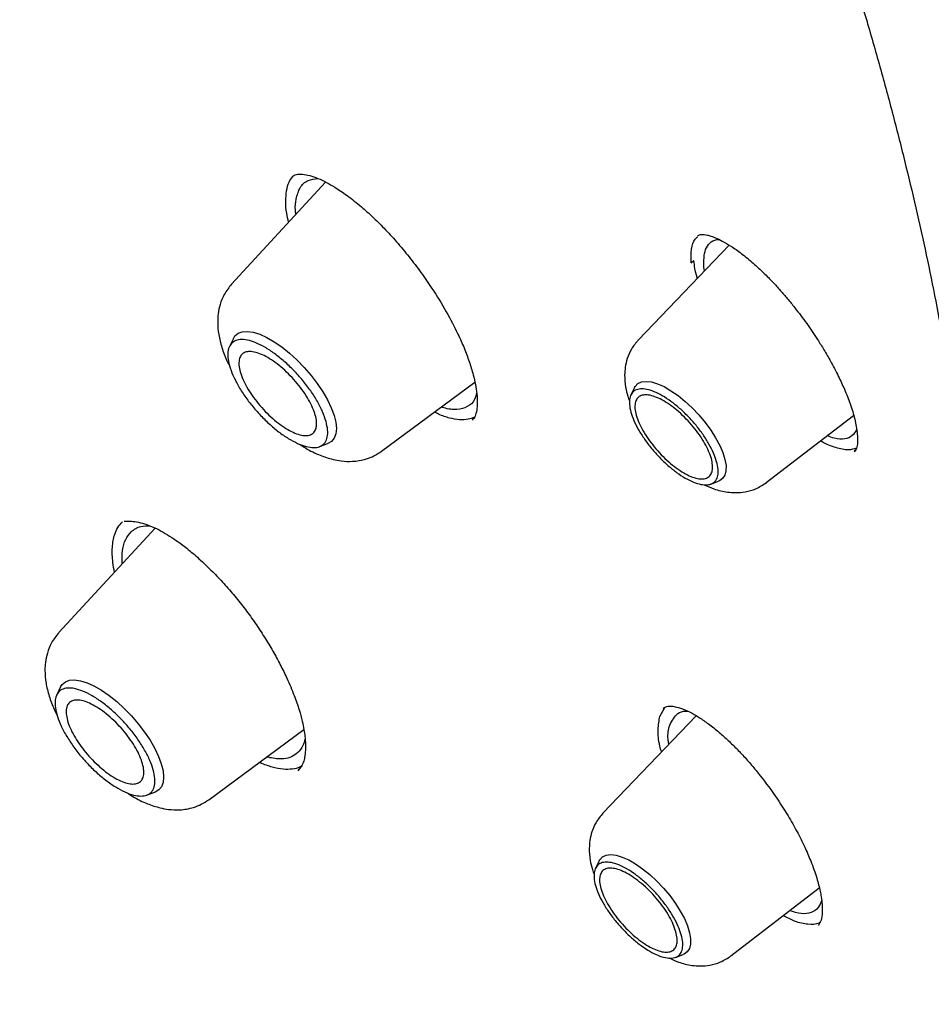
# Model space of a CAD drawing. Header units: millimetres. Extents: x 8 to 1918, y 12 to 2737.
# Tile 22 of 113: x 1643 to 1655, y 953 to 966. Entities that reach past the tile are written whole.
import ezdxf

# ---------------------------------------------------------------- set-up
doc = ezdxf.new("R2010")
doc.units = ezdxf.units.MM

msp = doc.modelspace()

# ---------------------------------------------------------------- linework, layer by layer
at = {"color": 7, "linetype": 'Continuous', "lineweight": 30}
for p, q in [((1646.589, 963.49), (1645.35, 962.144)), ((1651.909, 962.659), (1650.714, 961.409)), ((1651.411, 962.423), (1651.447, 962.456)), ((1651.586, 962.322), (1651.578, 962.362)), ((1645.373, 961.428), (1645.322, 961.323)), ((1647.327, 959.942), (1648.558, 960.851)), ((1650.662, 960.78), (1650.614, 960.683)), ((1652.401, 959.529), (1653.552, 960.413)), ((1646.508, 960.002), (1646.617, 960.042)), ((1653.576, 959.959), (1653.559, 959.943)), ((1651.669, 959.508), (1651.77, 959.545)), ((1644.34, 958.928), (1643.072, 957.551)), ((1643.095, 956.835), (1643.043, 956.73)), ((1650.998, 956.447), (1651.061, 956.566)), ((1651.046, 956.551), (1651.058, 956.558)), ((1651.475, 956.456), (1650.247, 955.172)), ((1645.048, 955.349), (1646.303, 956.275)), ((1646.243, 955.755), (1646.223, 955.728)), ((1646.231, 955.748), (1646.237, 955.751)), ((1644.229, 955.408), (1644.339, 955.448)), ((1650.195, 954.542), (1650.148, 954.445)), ((1651.935, 953.291), (1653.099, 954.186)), ((1653.123, 953.759), (1653.089, 953.692)), ((1653.089, 953.697), (1653.085, 953.695)), ((1651.202, 953.27), (1651.303, 953.307))]:
    msp.add_line(p, q, dxfattribs=at)
at = {"color": 7, "linetype": 'Continuous', "lineweight": 30, "flags": 128}
for points in [[(1645.373, 961.428), (1645.394, 961.461), (1645.436, 961.497), (1645.491, 961.517), (1645.558, 961.522), (1645.635, 961.51), (1645.721, 961.483), (1645.814, 961.441), (1645.911, 961.385), (1646.011, 961.316), (1646.112, 961.235), (1646.211, 961.145), (1646.307, 961.046), (1646.397, 960.942), (1646.479, 960.834), (1646.552, 960.725), (1646.614, 960.617), (1646.664, 960.513), (1646.701, 960.414), (1646.723, 960.323), (1646.731, 960.241), (1646.724, 960.171), (1646.703, 960.113), (1646.667, 960.07), (1646.618, 960.042), (1646.617, 960.042)], [(1650.662, 960.78), (1650.671, 960.796), (1650.707, 960.834), (1650.756, 960.856), (1650.816, 960.863), (1650.887, 960.855), (1650.966, 960.831), (1651.052, 960.793), (1651.143, 960.74), (1651.237, 960.675), (1651.331, 960.599), (1651.423, 960.513), (1651.512, 960.42), (1651.594, 960.321), (1651.669, 960.22), (1651.733, 960.119), (1651.787, 960.019), (1651.828, 959.923), (1651.856, 959.834), (1651.87, 959.753), (1651.869, 959.683), (1651.854, 959.625), (1651.825, 959.581), (1651.783, 959.55), (1651.77, 959.545)], [(1643.095, 956.835), (1643.115, 956.867), (1643.158, 956.903), (1643.213, 956.924), (1643.28, 956.928), (1643.357, 956.917), (1643.443, 956.89), (1643.535, 956.848), (1643.633, 956.792), (1643.733, 956.723), (1643.834, 956.642), (1643.933, 956.551), (1644.029, 956.453), (1644.119, 956.349), (1644.201, 956.241), (1644.274, 956.132), (1644.336, 956.024), (1644.386, 955.919), (1644.422, 955.82), (1644.445, 955.729), (1644.453, 955.647), (1644.446, 955.577), (1644.424, 955.52), (1644.389, 955.477), (1644.34, 955.449), (1644.339, 955.448)], [(1650.195, 954.542), (1650.204, 954.558), (1650.24, 954.596), (1650.289, 954.618), (1650.349, 954.626), (1650.42, 954.617), (1650.499, 954.593), (1650.586, 954.555), (1650.677, 954.502), (1650.77, 954.437), (1650.864, 954.361), (1650.957, 954.275), (1651.045, 954.182), (1651.127, 954.084), (1651.202, 953.982), (1651.267, 953.881), (1651.32, 953.781), (1651.361, 953.685), (1651.389, 953.596), (1651.403, 953.516), (1651.402, 953.445), (1651.387, 953.387), (1651.358, 953.343), (1651.316, 953.313), (1651.303, 953.307)]]:
    msp.add_lwpolyline(points, dxfattribs=at)
at = {"color": 7, "linetype": 'Continuous', "lineweight": 30}
for points, knots in [([(1666.881, 957.864), (1666.968, 957.947), (1667.135, 958.104), (1667.339, 958.311), (1667.528, 958.512), (1667.706, 958.712), (1667.866, 958.9), (1668.012, 959.081), (1668.159, 959.27), (1668.301, 959.462), (1668.435, 959.652), (1668.564, 959.844), (1668.698, 960.054), (1668.838, 960.284), (1668.979, 960.531), (1669.115, 960.782), (1669.248, 961.045), (1669.378, 961.318), (1669.503, 961.6), (1669.616, 961.872), (1669.716, 962.133), (1669.807, 962.381), (1669.895, 962.639), (1669.982, 962.912), (1670.068, 963.206), (1670.153, 963.517), (1670.233, 963.844), (1670.311, 964.19), (1670.382, 964.547), (1670.446, 964.917), (1670.497, 965.249), (1670.535, 965.531), (1670.562, 965.754), (1670.584, 965.956), (1670.602, 966.139), (1670.618, 966.326), (1670.635, 966.533), (1670.651, 966.775), (1670.666, 967.045), (1670.677, 967.306), (1670.685, 967.551), (1670.689, 967.773), (1670.692, 968), (1670.692, 968.213), (1670.69, 968.384), (1670.688, 968.511), (1670.687, 968.6), (1670.685, 968.675), (1670.683, 968.75), (1670.68, 968.852), (1670.676, 968.995), (1670.668, 969.185), (1670.654, 969.473), (1670.632, 969.844), (1670.598, 970.282), (1670.555, 970.755), (1670.499, 971.26), (1670.431, 971.796), (1670.356, 972.31), (1670.276, 972.815), (1670.189, 973.309), (1670.098, 973.79), (1670.006, 974.244), (1669.914, 974.673), (1669.82, 975.092), (1669.712, 975.552), (1669.583, 976.07), (1669.43, 976.652), (1669.258, 977.275), (1669.099, 977.82), (1668.964, 978.263), (1668.866, 978.579), (1668.775, 978.866), (1668.692, 979.121), (1668.619, 979.344), (1668.555, 979.536), (1668.496, 979.712), (1668.423, 979.925), (1668.329, 980.199), (1668.207, 980.545), (1668.068, 980.931), (1667.907, 981.369), (1667.721, 981.863), (1667.507, 982.416), (1667.267, 983.017), (1667.003, 983.662), (1666.719, 984.333), (1666.366, 985.145), (1665.942, 986.086), (1665.439, 987.157), (1664.959, 988.143), (1664.506, 989.043), (1664.086, 989.856), (1663.663, 990.656), (1663.244, 991.429), (1662.841, 992.156), (1662.459, 992.832), (1662.118, 993.424), (1661.819, 993.937), (1661.558, 994.379), (1661.303, 994.806), (1661.039, 995.242), (1660.753, 995.712), (1660.445, 996.209), (1660.117, 996.733), (1659.769, 997.281), (1659.395, 997.864), (1658.994, 998.478), (1658.404, 999.371), (1657.628, 1000.518), (1656.667, 1001.895), (1655.707, 1003.232), (1654.707, 1004.585), (1653.659, 1005.965), (1652.551, 1007.38), (1651.421, 1008.785), (1650.267, 1010.178), (1649.092, 1011.559), (1647.897, 1012.925), (1646.683, 1014.276), (1645.402, 1015.662), (1644.053, 1017.08), (1642.635, 1018.525), (1641.201, 1019.942), (1639.932, 1021.158), (1638.829, 1022.188), (1637.889, 1023.048), (1636.924, 1023.912), (1635.934, 1024.78), (1635.045, 1025.542), (1634.263, 1026.2), (1633.594, 1026.754), (1632.932, 1027.294), (1632.294, 1027.806), (1631.7, 1028.275), (1631.154, 1028.702), (1630.654, 1029.086), (1630.198, 1029.433), (1629.845, 1029.699), (1629.579, 1029.897), (1629.376, 1030.049), (1629.148, 1030.217), (1628.881, 1030.413), (1628.576, 1030.635), (1628.233, 1030.883), (1627.853, 1031.155), (1627.434, 1031.451), (1626.974, 1031.773), (1626.472, 1032.12), (1625.928, 1032.49), (1625.344, 1032.88), (1624.722, 1033.289), (1624.065, 1033.713), (1623.375, 1034.148), (1622.653, 1034.593), (1621.896, 1035.049), (1621.381, 1035.348), (1621.118, 1035.502)], [0, 0, 0, 0, 0.005222, 0.009911, 0.014595, 0.019331, 0.02357, 0.027582, 0.031877, 0.036301, 0.040313, 0.044408, 0.048871, 0.053755, 0.058946, 0.06404, 0.068997, 0.074594, 0.079989, 0.085136, 0.089937, 0.094389, 0.098679, 0.103789, 0.108868, 0.114052, 0.119789, 0.125481, 0.131373, 0.137358, 0.143436, 0.147231, 0.150712, 0.15385, 0.156645, 0.159148, 0.16246, 0.166107, 0.170138, 0.174646, 0.177725, 0.180993, 0.184443, 0.187618, 0.190252, 0.191799, 0.193071, 0.194069, 0.195013, 0.196272, 0.198404, 0.201085, 0.204314, 0.210533, 0.216533, 0.222312, 0.229707, 0.236705, 0.243353, 0.249688, 0.256178, 0.262305, 0.26807, 0.273473, 0.278625, 0.28401, 0.29073, 0.297854, 0.305382, 0.313313, 0.317378, 0.321128, 0.324495, 0.327479, 0.330081, 0.332299, 0.334195, 0.336195, 0.339722, 0.343711, 0.348139, 0.353002, 0.358742, 0.364989, 0.371743, 0.379004, 0.386579, 0.394116, 0.405869, 0.417512, 0.429044, 0.437796, 0.446483, 0.455104, 0.463367, 0.47106, 0.478183, 0.484737, 0.489752, 0.494373, 0.498653, 0.503171, 0.508087, 0.513402, 0.518779, 0.524509, 0.530594, 0.537034, 0.543752, 0.558543, 0.572939, 0.586939, 0.600544, 0.615607, 0.630621, 0.645635, 0.660647, 0.675659, 0.69067, 0.705682, 0.720693, 0.737507, 0.754321, 0.771135, 0.78795, 0.79853, 0.809298, 0.820318, 0.831591, 0.843117, 0.850584, 0.858153, 0.865781, 0.87302, 0.879753, 0.885872, 0.891503, 0.896644, 0.901297, 0.903478, 0.905629, 0.908185, 0.911197, 0.914666, 0.918517, 0.92281, 0.927543, 0.932718, 0.938439, 0.944618, 0.951254, 0.958348, 0.965899, 0.973762, 0.982066, 0.990812, 1, 1, 1, 1]), ([(1583.013, 1025.559), (1583.038, 1025.578), (1583.163, 1025.676), (1583.398, 1025.838), (1583.72, 1026.045), (1584.054, 1026.237), (1584.399, 1026.416), (1584.756, 1026.582), (1585.123, 1026.734), (1585.5, 1026.873), (1585.889, 1026.998), (1586.287, 1027.109), (1586.696, 1027.207), (1587.115, 1027.291), (1587.545, 1027.361), (1587.984, 1027.418), (1588.433, 1027.461), (1588.892, 1027.491), (1589.36, 1027.506), (1589.838, 1027.509), (1590.325, 1027.497), (1590.821, 1027.472), (1591.326, 1027.433), (1591.84, 1027.38), (1592.363, 1027.314), (1592.894, 1027.234), (1593.433, 1027.14), (1593.981, 1027.033), (1594.537, 1026.912), (1595.1, 1026.777), (1595.671, 1026.629), (1596.249, 1026.467), (1596.835, 1026.292), (1597.428, 1026.104), (1598.027, 1025.902), (1598.633, 1025.687), (1599.246, 1025.458), (1599.864, 1025.217), (1600.489, 1024.962), (1601.119, 1024.694), (1601.755, 1024.414), (1602.396, 1024.12), (1603.042, 1023.814), (1603.693, 1023.495), (1604.349, 1023.164), (1605.009, 1022.82), (1605.674, 1022.464), (1606.342, 1022.095), (1607.014, 1021.715), (1607.689, 1021.322), (1608.368, 1020.918), (1609.05, 1020.502), (1609.734, 1020.074), (1610.422, 1019.636), (1611.111, 1019.185), (1611.803, 1018.724), (1612.496, 1018.252), (1613.191, 1017.769), (1613.887, 1017.275), (1614.585, 1016.771), (1615.283, 1016.257), (1615.982, 1015.732), (1616.682, 1015.197), (1617.381, 1014.653), (1618.081, 1014.099), (1618.78, 1013.536), (1619.479, 1012.964), (1620.177, 1012.382), (1620.874, 1011.792), (1621.569, 1011.193), (1622.264, 1010.586), (1622.956, 1009.97), (1623.647, 1009.347), (1624.335, 1008.716), (1625.021, 1008.077), (1625.704, 1007.431), (1626.384, 1006.777), (1627.062, 1006.117), (1627.735, 1005.45), (1628.406, 1004.777), (1629.072, 1004.097), (1629.735, 1003.411), (1630.393, 1002.72), (1631.046, 1002.023), (1631.695, 1001.321), (1632.339, 1000.614), (1632.978, 999.901), (1633.612, 999.185), (1634.24, 998.464), (1634.862, 997.738), (1635.478, 997.009), (1636.088, 996.277), (1636.691, 995.541), (1637.288, 994.802), (1637.878, 994.06), (1638.461, 993.315), (1639.037, 992.568), (1639.605, 991.819), (1640.166, 991.069), (1640.719, 990.316), (1641.264, 989.562), (1641.801, 988.808), (1642.329, 988.052), (1642.849, 987.296), (1643.361, 986.539), (1643.863, 985.783), (1644.356, 985.026), (1644.84, 984.271), (1645.315, 983.516), (1645.78, 982.761), (1646.236, 982.008), (1646.681, 981.257), (1647.117, 980.507), (1647.542, 979.76), (1647.957, 979.014), (1648.362, 978.272), (1648.756, 977.532), (1649.14, 976.794), (1649.512, 976.061), (1649.874, 975.33), (1650.225, 974.604), (1650.564, 973.882), (1650.892, 973.164), (1651.209, 972.45), (1651.514, 971.741), (1651.808, 971.037), (1652.09, 970.339), (1652.36, 969.646), (1652.618, 968.958), (1652.864, 968.277), (1653.098, 967.602), (1653.32, 966.933), (1653.53, 966.271), (1653.727, 965.616), (1653.912, 964.968), (1654.085, 964.328), (1654.245, 963.695), (1654.393, 963.07), (1654.529, 962.452), (1654.651, 961.843), (1654.762, 961.243), (1654.859, 960.651), (1654.944, 960.068), (1655.016, 959.494), (1655.076, 958.929), (1655.123, 958.374), (1655.157, 957.828), (1655.178, 957.292), (1655.187, 956.766), (1655.183, 956.251), (1655.167, 955.745), (1655.138, 955.25), (1655.096, 954.766), (1655.042, 954.292), (1654.975, 953.83), (1654.896, 953.378), (1654.804, 952.938), (1654.699, 952.508), (1654.583, 952.091), (1654.453, 951.685), (1654.312, 951.29), (1654.158, 950.907), (1653.992, 950.536), (1653.813, 950.177), (1653.623, 949.83), (1653.42, 949.495), (1653.204, 949.172), (1652.977, 948.862), (1652.737, 948.565), (1652.558, 948.358), (1652.456, 948.253), (1652.442, 948.239)], [0, 0, 0, 0, 0.001511, 0.007569, 0.013624, 0.019674, 0.025718, 0.031755, 0.037785, 0.043807, 0.049821, 0.055828, 0.061828, 0.067821, 0.073807, 0.079788, 0.085765, 0.091736, 0.097705, 0.10367, 0.109632, 0.115592, 0.121551, 0.127508, 0.133465, 0.13942, 0.145375, 0.15133, 0.157285, 0.16324, 0.169196, 0.175151, 0.181107, 0.187063, 0.19302, 0.198978, 0.204936, 0.210894, 0.216853, 0.222813, 0.228774, 0.234735, 0.240696, 0.246658, 0.252621, 0.258585, 0.264549, 0.270513, 0.276478, 0.282444, 0.28841, 0.294376, 0.300343, 0.30631, 0.312278, 0.318246, 0.324214, 0.330183, 0.336152, 0.342122, 0.348091, 0.354061, 0.360032, 0.366002, 0.371973, 0.377944, 0.383915, 0.389887, 0.395858, 0.40183, 0.407802, 0.413774, 0.419746, 0.425719, 0.431691, 0.437664, 0.443637, 0.44961, 0.455583, 0.461556, 0.467529, 0.473502, 0.479475, 0.485448, 0.491422, 0.497395, 0.503368, 0.509341, 0.515315, 0.521288, 0.527261, 0.533234, 0.539207, 0.54518, 0.551153, 0.557126, 0.563099, 0.569072, 0.575045, 0.581017, 0.58699, 0.592962, 0.598934, 0.604906, 0.610878, 0.61685, 0.622821, 0.628792, 0.634763, 0.640734, 0.646705, 0.652675, 0.658645, 0.664615, 0.670584, 0.676554, 0.682522, 0.688491, 0.694459, 0.700427, 0.706394, 0.712361, 0.718327, 0.724293, 0.730259, 0.736224, 0.742189, 0.748153, 0.754116, 0.760079, 0.766041, 0.772003, 0.777964, 0.783925, 0.789884, 0.795844, 0.801802, 0.80776, 0.813717, 0.819674, 0.82563, 0.831586, 0.837541, 0.843496, 0.84945, 0.855404, 0.861358, 0.867312, 0.873267, 0.879221, 0.885177, 0.891133, 0.897091, 0.903051, 0.909012, 0.914976, 0.920944, 0.926915, 0.93289, 0.938871, 0.944857, 0.950849, 0.956848, 0.962854, 0.968868, 0.97489, 0.980919, 0.986956, 0.993, 0.999049, 1, 1, 1, 1]), ([(1646.074, 963.374), (1646.083, 963.415), (1646.1, 963.49), (1646.138, 963.541), (1646.155, 963.565)], [0, 0, 0, 0, 0.537052, 1, 1, 1, 1]), ([(1646.143, 963.559), (1646.162, 963.571), (1646.196, 963.593), (1646.275, 963.597), (1646.375, 963.58), (1646.484, 963.542), (1646.594, 963.489), (1646.722, 963.416), (1646.878, 963.311), (1647.046, 963.179), (1647.21, 963.032), (1647.364, 962.88), (1647.527, 962.702), (1647.69, 962.506), (1647.847, 962.299), (1648.015, 962.057), (1648.183, 961.783), (1648.321, 961.518), (1648.418, 961.301), (1648.486, 961.12), (1648.535, 960.959), (1648.568, 960.817), (1648.586, 960.694), (1648.593, 960.579), (1648.586, 960.515), (1648.582, 960.482)], [0, 0, 0, 0, 0.062509, 0.116006, 0.160437, 0.199528, 0.235649, 0.268649, 0.31405, 0.364274, 0.401183, 0.440788, 0.483131, 0.527659, 0.571589, 0.614539, 0.677003, 0.737178, 0.775893, 0.814912, 0.856802, 0.890129, 0.925082, 0.961684, 1, 1, 1, 1]), ([(1646.2, 963.265), (1646.215, 963.318), (1646.245, 963.427), (1646.345, 963.52), (1646.444, 963.532), (1646.491, 963.537)], [0, 0, 0, 0, 0.339753, 0.689978, 1, 1, 1, 1]), ([(1646.101, 962.96), (1646.092, 963), (1646.07, 963.099), (1646.059, 963.24), (1646.069, 963.329), (1646.074, 963.374)], [0, 0, 0, 0, 0.24974, 0.62361, 1, 1, 1, 1]), ([(1646.197, 963.064), (1646.195, 963.083), (1646.185, 963.16), (1646.194, 963.22), (1646.2, 963.265)], [0, 0, 0, 0, 0.24875, 1, 1, 1, 1]), ([(1651.411, 962.423), (1651.41, 962.486), (1651.407, 962.612), (1651.443, 962.724), (1651.486, 962.759), (1651.499, 962.769)], [0, 0, 0, 0, 0.413789, 0.828803, 1, 1, 1, 1]), ([(1651.493, 962.775), (1651.499, 962.781), (1651.509, 962.791), (1651.529, 962.798), (1651.553, 962.8), (1651.583, 962.798), (1651.621, 962.792), (1651.671, 962.778), (1651.736, 962.753), (1651.823, 962.712), (1651.937, 962.645), (1652.075, 962.548), (1652.222, 962.428), (1652.361, 962.299), (1652.481, 962.177), (1652.584, 962.064), (1652.681, 961.952), (1652.798, 961.807), (1652.934, 961.627), (1653.061, 961.44), (1653.165, 961.274), (1653.259, 961.112), (1653.35, 960.937), (1653.437, 960.748), (1653.512, 960.556), (1653.575, 960.353), (1653.592, 960.234), (1653.601, 960.171)], [0, 0, 0, 0, 0.043664, 0.079447, 0.10732, 0.1289, 0.15586, 0.181242, 0.209205, 0.244227, 0.286382, 0.335694, 0.386458, 0.43066, 0.468184, 0.49897, 0.528291, 0.560485, 0.613144, 0.664399, 0.697075, 0.733198, 0.781514, 0.825831, 0.877008, 0.935024, 1, 1, 1, 1]), ([(1651.578, 962.362), (1651.578, 962.449), (1651.578, 962.587), (1651.654, 962.689), (1651.716, 962.733), (1651.769, 962.731), (1651.78, 962.731)], [0, 0, 0, 0, 0.428595, 0.67181, 0.933833, 1, 1, 1, 1]), ([(1651.491, 962.223), (1651.49, 962.226), (1651.461, 962.315), (1651.454, 962.387), (1651.447, 962.456)], [0, 0, 0, 0, 0.0384404, 1, 1, 1, 1]), ([(1645.35, 962.144), (1645.315, 962.1), (1645.251, 962.019), (1645.197, 961.882), (1645.171, 961.759), (1645.163, 961.625), (1645.176, 961.478), (1645.219, 961.307), (1645.27, 961.167), (1645.312, 961.086), (1645.325, 961.062)], [0, 0, 0, 0, 0.147372, 0.275366, 0.383997, 0.473992, 0.623411, 0.776934, 0.934726, 1, 1, 1, 1]), ([(1650.713, 961.409), (1650.681, 961.37), (1650.619, 961.296), (1650.566, 961.17), (1650.539, 961.054), (1650.529, 960.927), (1650.541, 960.8), (1650.567, 960.681), (1650.59, 960.62), (1650.598, 960.597)], [0, 0, 0, 0, 0.176554, 0.333069, 0.469319, 0.585933, 0.771202, 0.913098, 1, 1, 1, 1]), ([(1648.582, 960.71), (1648.574, 960.68), (1648.55, 960.598), (1648.463, 960.521), (1648.326, 960.484), (1648.203, 960.495), (1648.127, 960.522), (1648.117, 960.525)], [0, 0, 0, 0, 0.155437, 0.42024, 0.687633, 0.958148, 1, 1, 1, 1]), ([(1648.551, 960.391), (1648.524, 960.38), (1648.467, 960.356), (1648.356, 960.352), (1648.225, 960.375), (1648.113, 960.412), (1648.043, 960.448), (1648.025, 960.457)], [0, 0, 0, 0, 0.205342, 0.442731, 0.680808, 0.919058, 1, 1, 1, 1]), ([(1648.582, 960.482), (1648.576, 960.454), (1648.563, 960.397), (1648.536, 960.366), (1648.522, 960.351)], [0, 0, 0, 0, 0.502538, 1, 1, 1, 1]), ([(1653.591, 960.224), (1653.574, 960.195), (1653.538, 960.135), (1653.437, 960.099), (1653.325, 960.097), (1653.237, 960.134), (1653.205, 960.147)], [0, 0, 0, 0, 0.249857, 0.535006, 0.835973, 1, 1, 1, 1]), ([(1653.601, 960.171), (1653.603, 960.131), (1653.607, 960.052), (1653.594, 959.977), (1653.572, 959.948), (1653.561, 959.934)], [0, 0, 0, 0, 0.338508, 0.671312, 1, 1, 1, 1]), ([(1646.253, 960.031), (1646.277, 960.015), (1646.364, 959.956), (1646.509, 959.889), (1646.662, 959.837), (1646.808, 959.81), (1646.925, 959.805), (1647.036, 959.817), (1647.132, 959.84), (1647.232, 959.879), (1647.295, 959.921), (1647.327, 959.942)], [0, 0, 0, 0, 0.067798, 0.25214, 0.410388, 0.504042, 0.632125, 0.709946, 0.797201, 0.893935, 1, 1, 1, 1]), ([(1653.591, 959.982), (1653.556, 959.971), (1653.481, 959.947), (1653.32, 959.984), (1653.193, 960.03), (1653.12, 960.077), (1653.117, 960.079)], [0, 0, 0, 0, 0.293373, 0.63941, 0.984644, 1, 1, 1, 1]), ([(1651.582, 959.501), (1651.625, 959.482), (1651.724, 959.436), (1651.864, 959.403), (1652.004, 959.393), (1652.13, 959.404), (1652.27, 959.443), (1652.356, 959.499), (1652.402, 959.529)], [0, 0, 0, 0, 0.159975, 0.373393, 0.49828, 0.643976, 0.811296, 1, 1, 1, 1]), ([(1643.805, 958.347), (1643.797, 958.39), (1643.777, 958.508), (1643.773, 958.646), (1643.787, 958.765), (1643.809, 958.855), (1643.847, 958.941), (1643.888, 958.987), (1643.909, 959.01)], [0, 0, 0, 0, 0.141681, 0.393432, 0.522531, 0.652558, 0.825136, 1, 1, 1, 1]), ([(1643.932, 959.019), (1643.947, 959.02), (1643.977, 959.022), (1644.044, 959.02), (1644.143, 959.004), (1644.261, 958.967), (1644.379, 958.913), (1644.501, 958.844), (1644.624, 958.764), (1644.764, 958.66), (1644.925, 958.523), (1645.09, 958.366), (1645.248, 958.199), (1645.393, 958.032), (1645.532, 957.857), (1645.662, 957.676), (1645.783, 957.493), (1645.894, 957.309), (1645.993, 957.127), (1646.089, 956.93), (1646.174, 956.73), (1646.24, 956.541), (1646.28, 956.392), (1646.304, 956.276), (1646.318, 956.176), (1646.325, 956.086), (1646.324, 955.991), (1646.315, 955.91), (1646.295, 955.838), (1646.267, 955.775), (1646.237, 955.746), (1646.221, 955.73)], [0, 0, 0, 0, 0.043575, 0.085342, 0.125291, 0.161334, 0.200648, 0.230126, 0.259422, 0.293367, 0.331984, 0.37524, 0.410608, 0.446457, 0.48191, 0.517009, 0.551796, 0.586263, 0.620384, 0.654133, 0.698184, 0.737003, 0.76928, 0.794962, 0.816497, 0.843781, 0.86882, 0.902172, 0.930175, 0.962763, 1, 1, 1, 1]), ([(1644.025, 958.881), (1644.064, 958.91), (1644.132, 958.961), (1644.233, 958.958), (1644.276, 958.957)], [0, 0, 0, 0, 0.579564, 1, 1, 1, 1]), ([(1643.905, 958.456), (1643.905, 958.518), (1643.904, 958.642), (1643.946, 958.785), (1643.999, 958.849), (1644.025, 958.881)], [0, 0, 0, 0, 0.3376593, 0.6741907, 1, 1, 1, 1]), ([(1643.072, 957.55), (1643.037, 957.507), (1642.972, 957.425), (1642.918, 957.288), (1642.893, 957.166), (1642.885, 957.032), (1642.898, 956.885), (1642.941, 956.713), (1642.991, 956.574), (1643.034, 956.492), (1643.046, 956.468)], [0, 0, 0, 0, 0.1473716, 0.2753658, 0.383997, 0.4739915, 0.6234115, 0.7769335, 0.9347258, 1, 1, 1, 1]), ([(1651.042, 956.553), (1651.052, 956.561), (1651.07, 956.576), (1651.103, 956.582), (1651.134, 956.584), (1651.167, 956.581), (1651.214, 956.573), (1651.294, 956.551), (1651.409, 956.497), (1651.532, 956.424), (1651.657, 956.335), (1651.787, 956.23), (1651.914, 956.116), (1652.032, 955.999), (1652.15, 955.872), (1652.304, 955.691), (1652.49, 955.446), (1652.67, 955.17), (1652.808, 954.928), (1652.908, 954.729), (1652.997, 954.522), (1653.066, 954.325), (1653.106, 954.169), (1653.127, 954.055), (1653.138, 953.96), (1653.142, 953.851), (1653.13, 953.792), (1653.123, 953.759)], [0, 0, 0, 0, 0.0440396, 0.0799816, 0.1077115, 0.1275049, 0.1451124, 0.1877396, 0.233725, 0.2689232, 0.3077615, 0.3502095, 0.384092, 0.4181997, 0.4523291, 0.4864919, 0.5548435, 0.6232493, 0.6688279, 0.7136935, 0.7550528, 0.8097171, 0.8557293, 0.8776018, 0.9084959, 0.9493307, 1, 1, 1, 1]), ([(1651.127, 956.33), (1651.157, 956.389), (1651.206, 956.482), (1651.303, 956.521), (1651.355, 956.515), (1651.364, 956.515)], [0, 0, 0, 0, 0.592404, 0.928576, 1, 1, 1, 1]), ([(1651.018, 955.978), (1651.011, 956.004), (1650.98, 956.114), (1650.967, 956.28), (1650.987, 956.391), (1650.998, 956.447)], [0, 0, 0, 0, 0.133113, 0.564904, 1, 1, 1, 1]), ([(1651.116, 956.08), (1651.112, 956.103), (1651.095, 956.204), (1651.113, 956.275), (1651.127, 956.33)], [0, 0, 0, 0, 0.222045, 1, 1, 1, 1]), ([(1646.319, 956.149), (1646.311, 956.118), (1646.291, 956.044), (1646.248, 955.997), (1646.222, 955.969)], [0, 0, 0, 0, 0.408639, 1, 1, 1, 1]), ([(1646.222, 955.969), (1646.197, 955.95), (1646.145, 955.909), (1646.053, 955.887), (1645.962, 955.885), (1645.886, 955.894), (1645.835, 955.908), (1645.814, 955.914)], [0, 0, 0, 0, 0.259721, 0.524202, 0.703292, 0.884565, 1, 1, 1, 1]), ([(1645.72, 955.844), (1645.721, 955.844), (1645.779, 955.813), (1645.884, 955.781), (1646.03, 955.749), (1646.153, 955.753), (1646.234, 955.769), (1646.268, 955.793), (1646.273, 955.797)], [0, 0, 0, 0, 0.004545, 0.251389, 0.493152, 0.727052, 0.954911, 1, 1, 1, 1]), ([(1643.975, 955.437), (1643.998, 955.421), (1644.086, 955.362), (1644.231, 955.296), (1644.384, 955.244), (1644.529, 955.217), (1644.646, 955.212), (1644.757, 955.224), (1644.853, 955.247), (1644.954, 955.286), (1645.016, 955.327), (1645.049, 955.349)], [0, 0, 0, 0, 0.067798, 0.25214, 0.410388, 0.504042, 0.632125, 0.709946, 0.797201, 0.893935, 1, 1, 1, 1]), ([(1650.247, 955.171), (1650.214, 955.132), (1650.153, 955.058), (1650.099, 954.932), (1650.072, 954.817), (1650.063, 954.689), (1650.074, 954.562), (1650.1, 954.443), (1650.123, 954.382), (1650.131, 954.359)], [0, 0, 0, 0, 0.176554, 0.333069, 0.469319, 0.585933, 0.771202, 0.913098, 1, 1, 1, 1]), ([(1653.13, 954.017), (1653.117, 953.986), (1653.087, 953.914), (1652.994, 953.856), (1652.869, 953.836), (1652.761, 953.869), (1652.708, 953.885)], [0, 0, 0, 0, 0.205617, 0.470199, 0.743541, 1, 1, 1, 1]), ([(1653.11, 953.733), (1653.105, 953.73), (1653.065, 953.701), (1652.953, 953.702), (1652.795, 953.731), (1652.675, 953.794), (1652.624, 953.821)], [0, 0, 0, 0, 0.047841, 0.393111, 0.739365, 1, 1, 1, 1]), ([(1651.116, 953.264), (1651.158, 953.244), (1651.257, 953.198), (1651.397, 953.165), (1651.537, 953.155), (1651.663, 953.166), (1651.804, 953.205), (1651.889, 953.261), (1651.935, 953.291)], [0, 0, 0, 0, 0.159975, 0.373393, 0.49828, 0.643976, 0.811296, 1, 1, 1, 1])]:
    msp.add_open_spline(points, degree=3, knots=knots, dxfattribs=at)
for points in [[(1646.595, 960.335), (1646.604, 960.296), (1646.621, 960.219), (1646.615, 960.126), (1646.586, 960.053), (1646.532, 960.006), (1646.457, 959.986), (1646.362, 959.993), (1646.251, 960.028), (1646.13, 960.088), (1646.001, 960.172), (1645.872, 960.276), (1645.745, 960.397), (1645.627, 960.529), (1645.521, 960.668), (1645.432, 960.809), (1645.364, 960.945), (1645.318, 961.072), (1645.297, 961.184), (1645.301, 961.278), (1645.331, 961.35), (1645.385, 961.397), (1645.46, 961.418), (1645.555, 961.411), (1645.666, 961.376), (1645.787, 961.316), (1645.916, 961.232), (1646.045, 961.128), (1646.172, 961.007), (1646.29, 960.875), (1646.396, 960.736), (1646.484, 960.595), (1646.554, 960.458), (1646.581, 960.376), (1646.595, 960.335)], [(1646.091, 960.228), (1646.058, 960.248), (1645.992, 960.289), (1645.891, 960.371), (1645.792, 960.465), (1645.7, 960.568), (1645.618, 960.676), (1645.549, 960.785), (1645.496, 960.891), (1645.46, 960.99), (1645.444, 961.077), (1645.447, 961.15), (1645.47, 961.206), (1645.512, 961.243), (1645.571, 961.259), (1645.645, 961.253), (1645.731, 961.226), (1645.825, 961.179), (1645.925, 961.114), (1646.026, 961.033), (1646.125, 960.939), (1646.217, 960.836), (1646.299, 960.728), (1646.368, 960.619), (1646.421, 960.513), (1646.457, 960.414), (1646.473, 960.327), (1646.47, 960.254), (1646.447, 960.198), (1646.405, 960.161), (1646.346, 960.145), (1646.272, 960.151), (1646.187, 960.177), (1646.123, 960.211), (1646.091, 960.228)], [(1651.746, 959.804), (1651.754, 959.77), (1651.77, 959.701), (1651.765, 959.619), (1651.739, 959.554), (1651.691, 959.513), (1651.623, 959.495), (1651.539, 959.501), (1651.441, 959.532), (1651.333, 959.585), (1651.219, 959.66), (1651.103, 959.752), (1650.991, 959.86), (1650.886, 959.977), (1650.792, 960.101), (1650.713, 960.226), (1650.652, 960.347), (1650.611, 960.46), (1650.593, 960.56), (1650.596, 960.643), (1650.623, 960.707), (1650.67, 960.749), (1650.738, 960.767), (1650.822, 960.761), (1650.92, 960.73), (1651.028, 960.677), (1651.142, 960.602), (1651.258, 960.509), (1651.37, 960.402), (1651.476, 960.284), (1651.569, 960.161), (1651.648, 960.036), (1651.71, 959.914), (1651.734, 959.841), (1651.746, 959.804)], [(1651.676, 959.845), (1651.682, 959.815), (1651.696, 959.755), (1651.692, 959.683), (1651.669, 959.626), (1651.627, 959.59), (1651.568, 959.574), (1651.494, 959.58), (1651.408, 959.606), (1651.314, 959.653), (1651.214, 959.719), (1651.113, 959.8), (1651.015, 959.894), (1650.922, 959.997), (1650.84, 960.105), (1650.771, 960.214), (1650.718, 960.32), (1650.682, 960.418), (1650.666, 960.506), (1650.669, 960.579), (1650.692, 960.635), (1650.734, 960.672), (1650.793, 960.688), (1650.867, 960.682), (1650.953, 960.655), (1651.047, 960.608), (1651.147, 960.543), (1651.248, 960.462), (1651.347, 960.368), (1651.439, 960.265), (1651.521, 960.157), (1651.59, 960.048), (1651.644, 959.941), (1651.665, 959.877), (1651.676, 959.845)], [(1644.316, 955.741), (1644.325, 955.703), (1644.343, 955.625), (1644.337, 955.532), (1644.308, 955.46), (1644.254, 955.413), (1644.178, 955.393), (1644.083, 955.4), (1643.973, 955.434), (1643.851, 955.495), (1643.723, 955.579), (1643.593, 955.683), (1643.467, 955.803), (1643.348, 955.936), (1643.243, 956.075), (1643.154, 956.215), (1643.085, 956.351), (1643.04, 956.478), (1643.018, 956.591), (1643.023, 956.685), (1643.052, 956.757), (1643.106, 956.804), (1643.182, 956.824), (1643.277, 956.817), (1643.387, 956.783), (1643.509, 956.722), (1643.637, 956.639), (1643.767, 956.534), (1643.894, 956.414), (1644.012, 956.281), (1644.118, 956.142), (1644.206, 956.002), (1644.276, 955.865), (1644.303, 955.782), (1644.316, 955.741)], [(1643.812, 955.634), (1643.779, 955.655), (1643.714, 955.695), (1643.612, 955.778), (1643.514, 955.871), (1643.422, 955.974), (1643.34, 956.082), (1643.271, 956.191), (1643.217, 956.297), (1643.182, 956.396), (1643.166, 956.484), (1643.169, 956.557), (1643.192, 956.613), (1643.234, 956.65), (1643.293, 956.665), (1643.366, 956.66), (1643.452, 956.633), (1643.547, 956.586), (1643.647, 956.521), (1643.748, 956.44), (1643.846, 956.346), (1643.938, 956.243), (1644.02, 956.135), (1644.089, 956.026), (1644.143, 955.92), (1644.178, 955.821), (1644.195, 955.733), (1644.191, 955.66), (1644.168, 955.604), (1644.126, 955.568), (1644.068, 955.552), (1643.994, 955.558), (1643.908, 955.583), (1643.844, 955.617), (1643.812, 955.634)], [(1651.28, 953.566), (1651.287, 953.532), (1651.303, 953.464), (1651.298, 953.381), (1651.272, 953.316), (1651.224, 953.275), (1651.157, 953.257), (1651.072, 953.263), (1650.974, 953.294), (1650.866, 953.347), (1650.752, 953.422), (1650.637, 953.515), (1650.524, 953.622), (1650.419, 953.739), (1650.325, 953.863), (1650.246, 953.988), (1650.185, 954.109), (1650.145, 954.222), (1650.126, 954.322), (1650.13, 954.405), (1650.156, 954.469), (1650.204, 954.511), (1650.271, 954.529), (1650.355, 954.523), (1650.454, 954.492), (1650.562, 954.439), (1650.676, 954.364), (1650.791, 954.271), (1650.904, 954.164), (1651.009, 954.046), (1651.103, 953.923), (1651.181, 953.798), (1651.244, 953.676), (1651.268, 953.603), (1651.28, 953.566)], [(1651.209, 953.607), (1651.216, 953.577), (1651.229, 953.517), (1651.225, 953.445), (1651.202, 953.389), (1651.16, 953.352), (1651.101, 953.336), (1651.027, 953.342), (1650.942, 953.369), (1650.847, 953.415), (1650.747, 953.481), (1650.646, 953.562), (1650.548, 953.656), (1650.456, 953.759), (1650.374, 953.867), (1650.305, 953.976), (1650.251, 954.082), (1650.216, 954.181), (1650.199, 954.268), (1650.203, 954.341), (1650.226, 954.397), (1650.267, 954.434), (1650.326, 954.45), (1650.4, 954.444), (1650.486, 954.417), (1650.581, 954.37), (1650.68, 954.305), (1650.781, 954.224), (1650.88, 954.13), (1650.972, 954.027), (1651.054, 953.919), (1651.123, 953.81), (1651.177, 953.704), (1651.198, 953.639), (1651.209, 953.607)]]:
    msp.add_open_spline(points, degree=3, dxfattribs=at)

doc.saveas('drawing.dxf')
